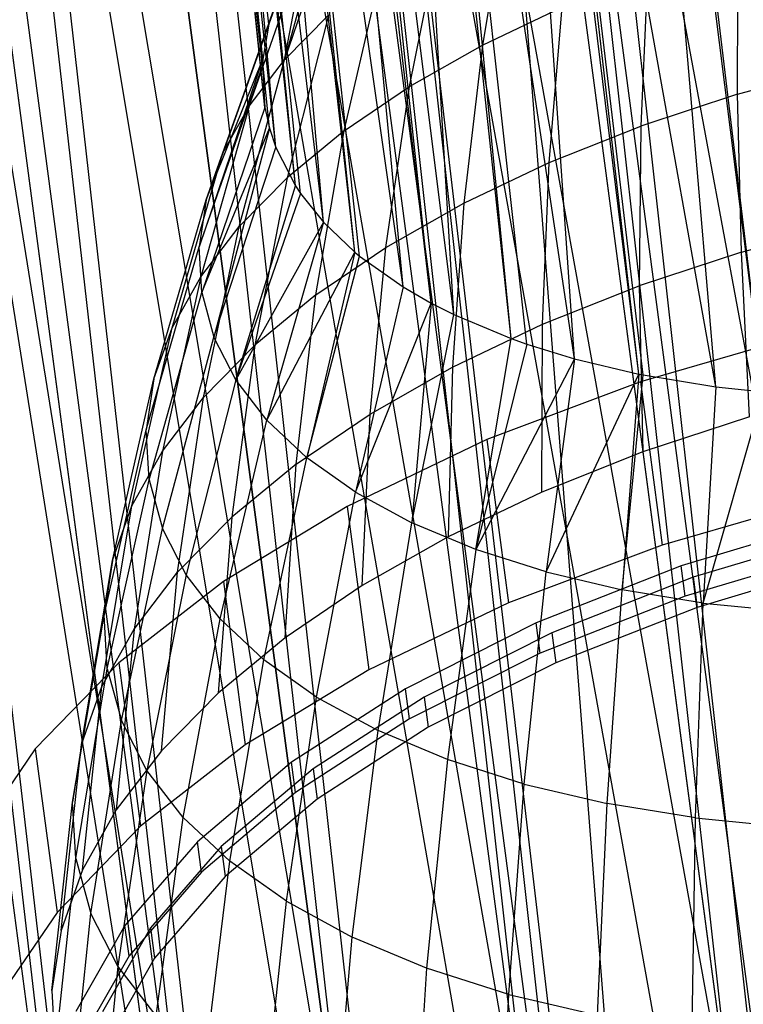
# Model space of a CAD drawing. Extents: x -23.4 to 23.6, y 0.3 to 4.
# Tile 138 of 189: x 18.593 to 18.996, y 1.078 to 1.628. Entities that reach past the tile are written whole.
import ezdxf

# ---------------------------------------------------------------- set-up
doc = ezdxf.new("R2010")
doc.units = 0
doc.header["$MEASUREMENT"] = 0
doc.layers.get('0').update_dxf_attribs({"color": 13, "linetype": 'CONTINUOUS'})

# ---------------------------------------------------------------- blocks, each defined once
blk = doc.blocks.new('FOURTY_V_PM_STL')
at = {"color": 0}
for p, q in [((19.00791, 1.0186, -3.83189), (18.62714, 3.89159, -2.15866)), ((19.00791, 1.0186, -3.83189), (18.62714, 3.89159, -2.15866)), ((18.88834, 0.97764, -3.78877), (18.50757, 3.85063, -2.11554)), ((18.88834, 0.97764, -3.78877), (18.50757, 3.85063, -2.11554)), ((18.7802, 0.92799, -3.72813), (18.39943, 3.80098, -2.0549)), ((18.7802, 0.92799, -3.72813), (18.39943, 3.80098, -2.0549)), ((18.68661, 0.87108, -3.65171), (18.30584, 3.74407, -1.97848)), ((18.68661, 0.87108, -3.65171), (18.30584, 3.74407, -1.97848)), ((18.75819, 0.33097, -2.70803), (18.37742, 3.20396, -1.0348)), ((18.75819, 0.33097, -2.70803), (18.37742, 3.20396, -1.0348)), ((18.86337, 0.30041, -2.63162), (18.4826, 3.1734, -0.95839)), ((18.86337, 0.30041, -2.63162), (18.4826, 3.1734, -0.95839)), ((18.98071, 0.28064, -2.57098), (18.59994, 3.15363, -0.89775)), ((18.98071, 0.28064, -2.57098), (18.59994, 3.15363, -0.89775)), ((18.80492, 2.68184, -2.79935), (18.99403, 0.98223, -3.7726)), ((18.80492, 2.68184, -2.79935), (18.99403, 0.98223, -3.7726)), ((18.77019, 2.67118, -2.78895), (18.99403, 0.98223, -3.7726)), ((18.77019, 2.67118, -2.78895), (18.99403, 0.98223, -3.7726)), ((18.69431, 2.64395, -2.75946), (18.99403, 0.98223, -3.7726)), ((18.69431, 2.64395, -2.75946), (18.99403, 0.98223, -3.7726)), ((18.69431, 2.64395, -2.75946), (18.88349, 0.94051, -3.72613)), ((18.69431, 2.64395, -2.75946), (18.88349, 0.94051, -3.72613)), ((18.65965, 2.62947, -2.74249), (18.88349, 0.94051, -3.72613)), ((18.65965, 2.62947, -2.74249), (18.88349, 0.94051, -3.72613)), ((18.59429, 2.59802, -2.70336), (18.88349, 0.94051, -3.72613)), ((18.59429, 2.59802, -2.70336), (18.88349, 0.94051, -3.72613)), ((18.59429, 2.59802, -2.70336), (18.78518, 0.89076, -3.66307)), ((18.59429, 2.59802, -2.70336), (18.78518, 0.89076, -3.66307)), ((18.56133, 2.57971, -2.67942), (18.78518, 0.89076, -3.66307)), ((18.56133, 2.57971, -2.67942), (18.78518, 0.89076, -3.66307)), ((18.71216, 2.57539, -1.21793), (18.98071, 0.28064, -2.57098)), ((18.71216, 2.57539, -1.21793), (18.98071, 0.28064, -2.57098)), ((18.98071, 0.28064, -2.57098), (18.80222, 2.57063, -1.18927)), ((19.10683, 0.27224, -2.52785), (18.80222, 2.57063, -1.18927)), ((18.98071, 0.28064, -2.57098), (18.80222, 2.57063, -1.18927)), ((19.10683, 0.27224, -2.52785), (18.80222, 2.57063, -1.18927)), ((18.50772, 2.54538, -2.63268), (18.78518, 0.89076, -3.66307)), ((18.50772, 2.54538, -2.63268), (18.78518, 0.89076, -3.66307)), ((18.50772, 2.54538, -2.63268), (18.70208, 0.83446, -3.58532)), ((18.50772, 2.54538, -2.63268), (18.70208, 0.83446, -3.58532)), ((18.47823, 2.52342, -2.60168), (18.70208, 0.83446, -3.58532)), ((18.47823, 2.52342, -2.60168), (18.70208, 0.83446, -3.58532)), ((18.4371, 2.48754, -2.54944), (18.70208, 0.83446, -3.58532)), ((18.4371, 2.48754, -2.54944), (18.70208, 0.83446, -3.58532)), ((18.4371, 2.48754, -2.54944), (18.63672, 0.77335, -3.49526)), ((18.4371, 2.48754, -2.54944), (18.63672, 0.77335, -3.49526)), ((18.41288, 2.4623, -2.51161), (18.63672, 0.77335, -3.49526)), ((18.41288, 2.4623, -2.51161), (18.63672, 0.77335, -3.49526)), ((18.73172, 1.62533, -2.69242), (18.66414, 2.25955, -2.30071)), ((18.73172, 1.62533, -2.69242), (18.66414, 2.25955, -2.30071)), ((18.73172, 1.62533, -2.69242), (18.66284, 2.24955, -2.28385)), ((18.72841, 1.60585, -2.65973), (18.66284, 2.24955, -2.28385)), ((18.73172, 1.62533, -2.69242), (18.66284, 2.24955, -2.28385)), ((18.72841, 1.60585, -2.65973), (18.66284, 2.24955, -2.28385)), ((18.72815, 1.60184, -2.65292), (18.66284, 2.24955, -2.28385)), ((18.72815, 1.60184, -2.65292), (18.66284, 2.24955, -2.28385)), ((18.72815, 1.60184, -2.65292), (18.66428, 2.22117, -2.23479)), ((18.72815, 1.60184, -2.65292), (18.66428, 2.22117, -2.23479)), ((18.72945, 1.57878, -2.61302), (18.66428, 2.22117, -2.23479)), ((18.72945, 1.57878, -2.61302), (18.66428, 2.22117, -2.23479)), ((18.72945, 1.57878, -2.61302), (18.66628, 2.21264, -2.21968)), ((18.73202, 1.56717, -2.5925), (18.66628, 2.21264, -2.21968)), ((18.72945, 1.57878, -2.61302), (18.66628, 2.21264, -2.21968)), ((18.73202, 1.56717, -2.5925), (18.66628, 2.21264, -2.21968)), ((18.73561, 1.5564, -2.57319), (18.66628, 2.21264, -2.21968)), ((18.73561, 1.5564, -2.57319), (18.66628, 2.21264, -2.21968)), ((18.73561, 1.5564, -2.57319), (18.67834, 2.18483, -2.1692)), ((18.73561, 1.5564, -2.57319), (18.67834, 2.18483, -2.1692)), ((18.74656, 1.53496, -2.53388), (18.67834, 2.18483, -2.1692)), ((18.74656, 1.53496, -2.53388), (18.67834, 2.18483, -2.1692)), ((18.74656, 1.53496, -2.53388), (18.68279, 2.17792, -2.15632)), ((18.74932, 1.53081, -2.52612), (18.68279, 2.17792, -2.15632)), ((18.74656, 1.53496, -2.53388), (18.68279, 2.17792, -2.15632)), ((18.74932, 1.53081, -2.52612), (18.68279, 2.17792, -2.15632)), ((18.76218, 1.5147, -2.49554), (18.68279, 2.17792, -2.15632)), ((18.76218, 1.5147, -2.49554), (18.68279, 2.17792, -2.15632)), ((18.76218, 1.5147, -2.49554), (18.70585, 2.15178, -2.10619)), ((18.76218, 1.5147, -2.49554), (18.70585, 2.15178, -2.10619)), ((18.77976, 1.49792, -2.46273), (18.70585, 2.15178, -2.10619)), ((18.77976, 1.49792, -2.46273), (18.70585, 2.15178, -2.10619)), ((18.77976, 1.49792, -2.46273), (18.71186, 2.14653, -2.09581)), ((18.78228, 1.49584, -2.45859), (18.71186, 2.14653, -2.09581)), ((18.77976, 1.49792, -2.46273), (18.71186, 2.14653, -2.09581)), ((18.78228, 1.49584, -2.45859), (18.71186, 2.14653, -2.09581)), ((18.80665, 1.47861, -2.42345), (18.71186, 2.14653, -2.09581)), ((18.80665, 1.47861, -2.42345), (18.71186, 2.14653, -2.09581)), ((18.80665, 1.47861, -2.42345), (18.74587, 2.12314, -2.0479)), ((18.80665, 1.47861, -2.42345), (18.74587, 2.12314, -2.0479)), ((18.82238, 1.46956, -2.40434), (18.74587, 2.12314, -2.0479)), ((18.82238, 1.46956, -2.40434), (18.74587, 2.12314, -2.0479)), ((18.82238, 1.46956, -2.40434), (18.75253, 2.11947, -2.04008)), ((18.82238, 1.46956, -2.40434), (18.75253, 2.11947, -2.04008)), ((18.83499, 1.46319, -2.39053), (18.75253, 2.11947, -2.04008)), ((18.83499, 1.46319, -2.39053), (18.75253, 2.11947, -2.04008)), ((18.46072, 2.10128, -1.88084), (18.68457, 0.41233, -2.86449)), ((18.46072, 2.10128, -1.88084), (18.68457, 0.41233, -2.86449)), ((18.83499, 1.46319, -2.39053), (18.79703, 2.09988, -1.99632)), ((18.83499, 1.46319, -2.39053), (18.79703, 2.09988, -1.99632)), ((18.867, 1.44977, -2.3602), (18.79703, 2.09988, -1.99632)), ((18.867, 1.44977, -2.3602), (18.79703, 2.09988, -1.99632)), ((18.867, 1.44977, -2.3602), (18.80351, 2.0976, -1.99093)), ((18.87578, 1.44666, -2.35286), (18.80351, 2.0976, -1.99093)), ((18.867, 1.44977, -2.3602), (18.80351, 2.0976, -1.99093)), ((18.87578, 1.44666, -2.35286), (18.80351, 2.0976, -1.99093)), ((18.90232, 1.43849, -2.33279), (18.80351, 2.0976, -1.99093)), ((18.90232, 1.43849, -2.33279), (18.80351, 2.0976, -1.99093)), ((18.49068, 2.08322, -1.84301), (18.68457, 0.41233, -2.86449)), ((18.49068, 2.08322, -1.84301), (18.68457, 0.41233, -2.86449)), ((18.49068, 2.08322, -1.84301), (18.76359, 0.37035, -2.77442)), ((18.49068, 2.08322, -1.84301), (18.76359, 0.37035, -2.77442)), ((18.90232, 1.43849, -2.33279), (18.85759, 2.08279, -1.9532)), ((18.90232, 1.43849, -2.33279), (18.85759, 2.08279, -1.9532)), ((18.93827, 1.42993, -2.30992), (18.85759, 2.08279, -1.9532)), ((18.93827, 1.42993, -2.30992), (18.85759, 2.08279, -1.9532)), ((18.93827, 1.42993, -2.30992), (18.86316, 2.08163, -1.94995)), ((18.94053, 1.42948, -2.30863), (18.86316, 2.08163, -1.94995)), ((18.93827, 1.42993, -2.30992), (18.86316, 2.08163, -1.94995)), ((18.94053, 1.42948, -2.30863), (18.86316, 2.08163, -1.94995)), ((18.9812, 1.42285, -2.28798), (18.86316, 2.08163, -1.94995)), ((18.9812, 1.42285, -2.28798), (18.86316, 2.08163, -1.94995)), ((18.9812, 1.42285, -2.28798), (18.9255, 2.07246, -1.92001)), ((18.9812, 1.42285, -2.28798), (18.9255, 2.07246, -1.92001)), ((19.00783, 1.41993, -2.27691), (18.9255, 2.07246, -1.92001)), ((19.00783, 1.41993, -2.27691), (18.9255, 2.07246, -1.92001)), ((19.00783, 1.41993, -2.27691), (18.92956, 2.07208, -1.91844)), ((19.00783, 1.41993, -2.27691), (18.92956, 2.07208, -1.91844)), ((18.53974, 2.0593, -1.79078), (18.76359, 0.37035, -2.77442)), ((18.53974, 2.0593, -1.79078), (18.76359, 0.37035, -2.77442)), ((18.57393, 2.04578, -1.75978), (18.76359, 0.37035, -2.77442)), ((18.57393, 2.04578, -1.75978), (18.76359, 0.37035, -2.77442)), ((18.57393, 2.04578, -1.75978), (18.85848, 0.33765, -2.69668)), ((18.57393, 2.04578, -1.75978), (18.85848, 0.33765, -2.69668)), ((18.63464, 2.0266, -1.71303), (18.85848, 0.33765, -2.69668)), ((18.63464, 2.0266, -1.71303), (18.85848, 0.33765, -2.69668)), ((18.67122, 2.01751, -1.68909), (18.85848, 0.33765, -2.69668)), ((18.67122, 2.01751, -1.68909), (18.85848, 0.33765, -2.69668)), ((18.67122, 2.01751, -1.68909), (18.96636, 0.31522, -2.63361)), ((18.67122, 2.01751, -1.68909), (18.96636, 0.31522, -2.63361)), ((18.74252, 2.00417, -1.64997), (18.96636, 0.31522, -2.63361)), ((18.74252, 2.00417, -1.64997), (18.96636, 0.31522, -2.63361)), ((18.77976, 1.99922, -1.633), (18.96636, 0.31522, -2.63361)), ((18.77976, 1.99922, -1.633), (18.96636, 0.31522, -2.63361)), ((18.77976, 1.99922, -1.633), (19.08395, 0.30374, -2.58715)), ((18.77976, 1.99922, -1.633), (19.08395, 0.30374, -2.58715)), ((18.86011, 1.99269, -1.6035), (19.08395, 0.30374, -2.58715)), ((18.86011, 1.99269, -1.6035), (19.08395, 0.30374, -2.58715)), ((18.89642, 1.99145, -1.59311), (19.08395, 0.30374, -2.58715)), ((18.89642, 1.99145, -1.59311), (19.08395, 0.30374, -2.58715)), ((18.89642, 1.99145, -1.59311), (19.20768, 0.30356, -2.55869)), ((18.89642, 1.99145, -1.59311), (19.20768, 0.30356, -2.55869)), ((18.77099, 1.69563, -2.80421), (18.74044, 1.60533, -2.88125)), ((18.77099, 1.69563, -2.80421), (18.74044, 1.60533, -2.88125)), ((18.86505, 1.69837, -3.01264), (18.85088, 1.61366, -3.10009)), ((18.86505, 1.69837, -3.01264), (18.85088, 1.61366, -3.10009)), ((18.76233, 1.68512, -2.78812), (18.74044, 1.60533, -2.88125)), ((18.76233, 1.68512, -2.78812), (18.74044, 1.60533, -2.88125)), ((18.72072, 1.57959, -2.84154), (18.75326, 1.67249, -2.7685)), ((18.72072, 1.57959, -2.84154), (18.75326, 1.67249, -2.7685)), ((18.74044, 1.60533, -2.88125), (18.75326, 1.67249, -2.7685)), ((18.74044, 1.60533, -2.88125), (18.75326, 1.67249, -2.7685)), ((18.8102, 1.59054, -3.06965), (18.82769, 1.67714, -2.98469)), ((18.8102, 1.59054, -3.06965), (18.82769, 1.67714, -2.98469)), ((18.99334, 1.58628, -3.2543), (18.99353, 1.67053, -3.16528)), ((18.99334, 1.58628, -3.2543), (18.99353, 1.67053, -3.16528)), ((18.77376, 1.56575, -3.03539), (18.79423, 1.65438, -2.95323)), ((18.77376, 1.56575, -3.03539), (18.79423, 1.65438, -2.95323)), ((18.94307, 1.65388, -3.14818), (18.93931, 1.56845, -3.23599)), ((18.94307, 1.65388, -3.14818), (18.93931, 1.56845, -3.23599)), ((18.70611, 1.55343, -2.79995), (18.74012, 1.64896, -2.7311)), ((18.70611, 1.55343, -2.79995), (18.74012, 1.64896, -2.7311)), ((18.73863, 1.64559, -2.72564), (18.70611, 1.55343, -2.79995)), ((18.73863, 1.64559, -2.72564), (18.70611, 1.55343, -2.79995)), ((18.73863, 1.64559, -2.72564), (18.73172, 1.62533, -2.69242)), ((18.73863, 1.64559, -2.72564), (18.73172, 1.62533, -2.69242)), ((18.85088, 1.61366, -3.10009), (18.89534, 1.63485, -3.12636)), ((18.85088, 1.61366, -3.10009), (18.89534, 1.63485, -3.12636)), ((18.8882, 1.54807, -3.21263), (18.89534, 1.63485, -3.12636)), ((18.8882, 1.54807, -3.21263), (18.89534, 1.63485, -3.12636)), ((18.74044, 1.60533, -2.88125), (18.76503, 1.63035, -2.91862)), ((18.74044, 1.60533, -2.88125), (18.76503, 1.63035, -2.91862)), ((18.76503, 1.63035, -2.91862), (18.74197, 1.53959, -2.9977)), ((18.76503, 1.63035, -2.91862), (18.74197, 1.53959, -2.9977)), ((18.73172, 1.62533, -2.69242), (18.69676, 1.52715, -2.75695)), ((18.73172, 1.62533, -2.69242), (18.69676, 1.52715, -2.75695)), ((18.73172, 1.62533, -2.69242), (18.70611, 1.55343, -2.79995)), ((18.73172, 1.62533, -2.69242), (18.70611, 1.55343, -2.79995)), ((18.73172, 1.62533, -2.69242), (18.72841, 1.60585, -2.65973)), ((18.73172, 1.62533, -2.69242), (18.72841, 1.60585, -2.65973)), ((18.8102, 1.59054, -3.06965), (18.85088, 1.61366, -3.10009)), ((18.8102, 1.59054, -3.06965), (18.85088, 1.61366, -3.10009)), ((18.85088, 1.61366, -3.10009), (18.8406, 1.52538, -3.1845)), ((18.85088, 1.61366, -3.10009), (18.8406, 1.52538, -3.1845)), ((18.72841, 1.60585, -2.65973), (18.69279, 1.50104, -2.71302)), ((18.72841, 1.60585, -2.65973), (18.69279, 1.50104, -2.71302)), ((18.69676, 1.52715, -2.75695), (18.72841, 1.60585, -2.65973)), ((18.69676, 1.52715, -2.75695), (18.72841, 1.60585, -2.65973)), ((18.72841, 1.60585, -2.65973), (18.72815, 1.60184, -2.65292)), ((18.72841, 1.60585, -2.65973), (18.72815, 1.60184, -2.65292)), ((18.69279, 1.50104, -2.71302), (18.72815, 1.60184, -2.65292)), ((18.69279, 1.50104, -2.71302), (18.72815, 1.60184, -2.65292)), ((18.71519, 1.51234, -2.95701), (18.74044, 1.60533, -2.88125)), ((18.71519, 1.51234, -2.95701), (18.74044, 1.60533, -2.88125)), ((18.72072, 1.57959, -2.84154), (18.74044, 1.60533, -2.88125)), ((18.72072, 1.57959, -2.84154), (18.74044, 1.60533, -2.88125)), ((18.72815, 1.60184, -2.65292), (18.72945, 1.57878, -2.61302)), ((18.72815, 1.60184, -2.65292), (18.72945, 1.57878, -2.61302)), ((18.99334, 1.58628, -3.2543), (19.04968, 1.60135, -3.26737)), ((18.99334, 1.58628, -3.2543), (19.04968, 1.60135, -3.26737)), ((18.77376, 1.56575, -3.03539), (18.8102, 1.59054, -3.06965)), ((18.77376, 1.56575, -3.03539), (18.8102, 1.59054, -3.06965)), ((18.79704, 1.50062, -3.15191), (18.8102, 1.59054, -3.06965)), ((18.79704, 1.50062, -3.15191), (18.8102, 1.59054, -3.06965)), ((18.99334, 1.58628, -3.2543), (18.93931, 1.56845, -3.23599)), ((18.99334, 1.58628, -3.2543), (18.93931, 1.56845, -3.23599)), ((18.99546, 1.49804, -3.33936), (18.99334, 1.58628, -3.2543)), ((18.99546, 1.49804, -3.33936), (18.99334, 1.58628, -3.2543)), ((18.72072, 1.57959, -2.84154), (18.69372, 1.48431, -2.91377)), ((18.72072, 1.57959, -2.84154), (18.69372, 1.48431, -2.91377)), ((18.72945, 1.57878, -2.61302), (18.69424, 1.47539, -2.66866)), ((18.72945, 1.57878, -2.61302), (18.69424, 1.47539, -2.66866)), ((18.70611, 1.55343, -2.79995), (18.72072, 1.57959, -2.84154)), ((18.70611, 1.55343, -2.79995), (18.72072, 1.57959, -2.84154)), ((18.72945, 1.57878, -2.61302), (18.73202, 1.56717, -2.5925)), ((18.72945, 1.57878, -2.61302), (18.73202, 1.56717, -2.5925)), ((18.8882, 1.54807, -3.21263), (18.93931, 1.56845, -3.23599)), ((18.8882, 1.54807, -3.21263), (18.93931, 1.56845, -3.23599)), ((18.93931, 1.56845, -3.23599), (18.93842, 1.47922, -3.32002)), ((18.93931, 1.56845, -3.23599), (18.93842, 1.47922, -3.32002)), ((18.69424, 1.47539, -2.66866), (18.73202, 1.56717, -2.5925)), ((18.69424, 1.47539, -2.66866), (18.73202, 1.56717, -2.5925)), ((18.73202, 1.56717, -2.5925), (18.70109, 1.45051, -2.62437)), ((18.73202, 1.56717, -2.5925), (18.70109, 1.45051, -2.62437)), ((18.73202, 1.56717, -2.5925), (18.73561, 1.5564, -2.57319)), ((18.73202, 1.56717, -2.5925), (18.73561, 1.5564, -2.57319)), ((18.77376, 1.56575, -3.03539), (18.74197, 1.53959, -2.9977)), ((18.77376, 1.56575, -3.03539), (18.74197, 1.53959, -2.9977)), ((18.75802, 1.47409, -3.11523), (18.77376, 1.56575, -3.03539)), ((18.75802, 1.47409, -3.11523), (18.77376, 1.56575, -3.03539)), ((18.70109, 1.45051, -2.62437), (18.73561, 1.5564, -2.57319)), ((18.70109, 1.45051, -2.62437), (18.73561, 1.5564, -2.57319)), ((18.73561, 1.5564, -2.57319), (18.74656, 1.53496, -2.53388)), ((18.73561, 1.5564, -2.57319), (18.74656, 1.53496, -2.53388)), ((18.6778, 1.45583, -2.86848), (18.70611, 1.55343, -2.79995)), ((18.6778, 1.45583, -2.86848), (18.70611, 1.55343, -2.79995)), ((18.69676, 1.52715, -2.75695), (18.70611, 1.55343, -2.79995)), ((18.69676, 1.52715, -2.75695), (18.70611, 1.55343, -2.79995)), ((18.8406, 1.52538, -3.1845), (18.8882, 1.54807, -3.21263)), ((18.8406, 1.52538, -3.1845), (18.8882, 1.54807, -3.21263)), ((18.88447, 1.45771, -3.29537), (18.8882, 1.54807, -3.21263)), ((18.88447, 1.45771, -3.29537), (18.8882, 1.54807, -3.21263)), ((18.71327, 1.42667, -2.58066), (18.74656, 1.53496, -2.53388)), ((18.71327, 1.42667, -2.58066), (18.74656, 1.53496, -2.53388)), ((18.71519, 1.51234, -2.95701), (18.74197, 1.53959, -2.9977)), ((18.71519, 1.51234, -2.95701), (18.74197, 1.53959, -2.9977)), ((18.74197, 1.53959, -2.9977), (18.72398, 1.44607, -3.07487)), ((18.74197, 1.53959, -2.9977), (18.72398, 1.44607, -3.07487)), ((18.74656, 1.53496, -2.53388), (18.74932, 1.53081, -2.52612)), ((18.74656, 1.53496, -2.53388), (18.74932, 1.53081, -2.52612)), ((18.74932, 1.53081, -2.52612), (18.71327, 1.42667, -2.58066)), ((18.74932, 1.53081, -2.52612), (18.71327, 1.42667, -2.58066)), ((18.74932, 1.53081, -2.52612), (18.76218, 1.5147, -2.49554)), ((18.74932, 1.53081, -2.52612), (18.76218, 1.5147, -2.49554)), ((18.66763, 1.4272, -2.82165), (18.69676, 1.52715, -2.75695)), ((18.66763, 1.4272, -2.82165), (18.69676, 1.52715, -2.75695)), ((18.69676, 1.52715, -2.75695), (18.69279, 1.50104, -2.71302)), ((18.69676, 1.52715, -2.75695), (18.69279, 1.50104, -2.71302)), ((18.79704, 1.50062, -3.15191), (18.8406, 1.52538, -3.1845)), ((18.79704, 1.50062, -3.15191), (18.8406, 1.52538, -3.1845)), ((18.8406, 1.52538, -3.1845), (18.83422, 1.43375, -3.26567)), ((18.8406, 1.52538, -3.1845), (18.83422, 1.43375, -3.26567)), ((18.69372, 1.48431, -2.91377), (18.71519, 1.51234, -2.95701)), ((18.69372, 1.48431, -2.91377), (18.71519, 1.51234, -2.95701)), ((18.6953, 1.4169, -3.0313), (18.71519, 1.51234, -2.95701)), ((18.6953, 1.4169, -3.0313), (18.71519, 1.51234, -2.95701)), ((18.76218, 1.5147, -2.49554), (18.71327, 1.42667, -2.58066)), ((18.76218, 1.5147, -2.49554), (18.71327, 1.42667, -2.58066)), ((18.76218, 1.5147, -2.49554), (18.73064, 1.40413, -2.53802)), ((18.76218, 1.5147, -2.49554), (18.73064, 1.40413, -2.53802)), ((18.76218, 1.5147, -2.49554), (18.77976, 1.49792, -2.46273)), ((18.76218, 1.5147, -2.49554), (18.77976, 1.49792, -2.46273)), ((18.99546, 1.49804, -3.33936), (19.05494, 1.51396, -3.35315)), ((18.99546, 1.49804, -3.33936), (19.05494, 1.51396, -3.35315)), ((18.6633, 1.39877, -2.77381), (18.69279, 1.50104, -2.71302)), ((18.6633, 1.39877, -2.77381), (18.69279, 1.50104, -2.71302)), ((18.69424, 1.47539, -2.66866), (18.69279, 1.50104, -2.71302)), ((18.69424, 1.47539, -2.66866), (18.69279, 1.50104, -2.71302)), ((18.73064, 1.40413, -2.53802), (18.77976, 1.49792, -2.46273)), ((18.73064, 1.40413, -2.53802), (18.77976, 1.49792, -2.46273)), ((18.77976, 1.49792, -2.46273), (18.75299, 1.38317, -2.49693)), ((18.77976, 1.49792, -2.46273), (18.75299, 1.38317, -2.49693)), ((18.75299, 1.38317, -2.49693), (18.78228, 1.49584, -2.45859)), ((18.75299, 1.38317, -2.49693), (18.78228, 1.49584, -2.45859)), ((18.75802, 1.47409, -3.11523), (18.79704, 1.50062, -3.15191)), ((18.75802, 1.47409, -3.11523), (18.79704, 1.50062, -3.15191)), ((18.77976, 1.49792, -2.46273), (18.78228, 1.49584, -2.45859)), ((18.77976, 1.49792, -2.46273), (18.78228, 1.49584, -2.45859)), ((18.78228, 1.49584, -2.45859), (18.80665, 1.47861, -2.42345)), ((18.78228, 1.49584, -2.45859), (18.80665, 1.47861, -2.42345)), ((18.78824, 1.40762, -3.23126), (18.79704, 1.50062, -3.15191)), ((18.78824, 1.40762, -3.23126), (18.79704, 1.50062, -3.15191)), ((18.99546, 1.49804, -3.33936), (18.93842, 1.47922, -3.32002)), ((18.99546, 1.49804, -3.33936), (18.93842, 1.47922, -3.32002)), ((18.99989, 1.40604, -3.42023), (18.99546, 1.49804, -3.33936)), ((18.99989, 1.40604, -3.42023), (18.99546, 1.49804, -3.33936)), ((18.69372, 1.48431, -2.91377), (18.67231, 1.38689, -2.985)), ((18.69372, 1.48431, -2.91377), (18.67231, 1.38689, -2.985)), ((18.6778, 1.45583, -2.86848), (18.69372, 1.48431, -2.91377)), ((18.6778, 1.45583, -2.86848), (18.69372, 1.48431, -2.91377)), ((18.88447, 1.45771, -3.29537), (18.93842, 1.47922, -3.32002)), ((18.88447, 1.45771, -3.29537), (18.93842, 1.47922, -3.32002)), ((18.93842, 1.47922, -3.32002), (18.94042, 1.38642, -3.40007)), ((18.93842, 1.47922, -3.32002), (18.94042, 1.38642, -3.40007)), ((18.66488, 1.37084, -2.7255), (18.69424, 1.47539, -2.66866)), ((18.66488, 1.37084, -2.7255), (18.69424, 1.47539, -2.66866)), ((18.69424, 1.47539, -2.66866), (18.70109, 1.45051, -2.62437)), ((18.69424, 1.47539, -2.66866), (18.70109, 1.45051, -2.62437)), ((18.75802, 1.47409, -3.11523), (18.72398, 1.44607, -3.07487)), ((18.75802, 1.47409, -3.11523), (18.72398, 1.44607, -3.07487)), ((18.74704, 1.37961, -3.19254), (18.75802, 1.47409, -3.11523)), ((18.74704, 1.37961, -3.19254), (18.75802, 1.47409, -3.11523)), ((18.80665, 1.47861, -2.42345), (18.78008, 1.364, -2.45786)), ((18.80665, 1.47861, -2.42345), (18.78008, 1.364, -2.45786)), ((18.80665, 1.47861, -2.42345), (18.82238, 1.46956, -2.40434)), ((18.80665, 1.47861, -2.42345), (18.82238, 1.46956, -2.40434)), ((18.78008, 1.364, -2.45786), (18.82238, 1.46956, -2.40434)), ((18.78008, 1.364, -2.45786), (18.82238, 1.46956, -2.40434)), ((18.82238, 1.46956, -2.40434), (18.8116, 1.34686, -2.42125)), ((18.82238, 1.46956, -2.40434), (18.8116, 1.34686, -2.42125)), ((18.82238, 1.46956, -2.40434), (18.83499, 1.46319, -2.39053)), ((18.82238, 1.46956, -2.40434), (18.83499, 1.46319, -2.39053)), ((18.8116, 1.34686, -2.42125), (18.83499, 1.46319, -2.39053)), ((18.8116, 1.34686, -2.42125), (18.83499, 1.46319, -2.39053)), ((18.83499, 1.46319, -2.39053), (18.867, 1.44977, -2.3602)), ((18.83499, 1.46319, -2.39053), (18.867, 1.44977, -2.3602)), ((18.83422, 1.43375, -3.26567), (18.88447, 1.45771, -3.29537)), ((18.83422, 1.43375, -3.26567), (18.88447, 1.45771, -3.29537)), ((18.88416, 1.36399, -3.37436), (18.88447, 1.45771, -3.29537)), ((18.88416, 1.36399, -3.37436), (18.88447, 1.45771, -3.29537)), ((18.65527, 1.35638, -2.9365), (18.6778, 1.45583, -2.86848)), ((18.65527, 1.35638, -2.9365), (18.6778, 1.45583, -2.86848)), ((18.66763, 1.4272, -2.82165), (18.6778, 1.45583, -2.86848)), ((18.66763, 1.4272, -2.82165), (18.6778, 1.45583, -2.86848)), ((19.03052, 1.45208, -3.49231), (18.93908, 1.42566, -3.46775)), ((19.03052, 1.45208, -3.49231), (18.93908, 1.42566, -3.46775)), ((18.67234, 1.34374, -2.67727), (18.70109, 1.45051, -2.62437)), ((18.67234, 1.34374, -2.67727), (18.70109, 1.45051, -2.62437)), ((18.71327, 1.42667, -2.58066), (18.70109, 1.45051, -2.62437)), ((18.71327, 1.42667, -2.58066), (18.70109, 1.45051, -2.62437)), ((18.8472, 1.33193, -2.38752), (18.867, 1.44977, -2.3602)), ((18.8472, 1.33193, -2.38752), (18.867, 1.44977, -2.3602)), ((18.87578, 1.44666, -2.35286), (18.8472, 1.33193, -2.38752)), ((18.87578, 1.44666, -2.35286), (18.8472, 1.33193, -2.38752)), ((18.867, 1.44977, -2.3602), (18.87578, 1.44666, -2.35286)), ((18.867, 1.44977, -2.3602), (18.87578, 1.44666, -2.35286)), ((18.87578, 1.44666, -2.35286), (18.90232, 1.43849, -2.33279)), ((18.87578, 1.44666, -2.35286), (18.90232, 1.43849, -2.33279)), ((18.6953, 1.4169, -3.0313), (18.72398, 1.44607, -3.07487)), ((18.6953, 1.4169, -3.0313), (18.72398, 1.44607, -3.07487)), ((18.72398, 1.44607, -3.07487), (18.71111, 1.35003, -3.14993)), ((18.72398, 1.44607, -3.07487), (18.71111, 1.35003, -3.14993)), ((18.90232, 1.43849, -2.33279), (18.8472, 1.33193, -2.38752)), ((18.90232, 1.43849, -2.33279), (18.8472, 1.33193, -2.38752)), ((18.90232, 1.43849, -2.33279), (18.88646, 1.31939, -2.35705)), ((18.90232, 1.43849, -2.33279), (18.88646, 1.31939, -2.35705)), ((18.90232, 1.43849, -2.33279), (18.93827, 1.42993, -2.30992)), ((18.90232, 1.43849, -2.33279), (18.93827, 1.42993, -2.30992)), ((18.78824, 1.40762, -3.23126), (18.83422, 1.43375, -3.26567)), ((18.78824, 1.40762, -3.23126), (18.83422, 1.43375, -3.26567)), ((18.83422, 1.43375, -3.26567), (18.83176, 1.33901, -3.34339)), ((18.83422, 1.43375, -3.26567), (18.83176, 1.33901, -3.34339)), ((18.88646, 1.31939, -2.35705), (18.93827, 1.42993, -2.30992)), ((18.88646, 1.31939, -2.35705), (18.93827, 1.42993, -2.30992)), ((18.93827, 1.42993, -2.30992), (18.92895, 1.30937, -2.33018)), ((18.93827, 1.42993, -2.30992), (18.92895, 1.30937, -2.33018)), ((18.93827, 1.42993, -2.30992), (18.94053, 1.42948, -2.30863)), ((18.93827, 1.42993, -2.30992), (18.94053, 1.42948, -2.30863)), ((18.64438, 1.32574, -2.88636), (18.66763, 1.4272, -2.82165)), ((18.64438, 1.32574, -2.88636), (18.66763, 1.4272, -2.82165)), ((18.66763, 1.4272, -2.82165), (18.6633, 1.39877, -2.77381)), ((18.66763, 1.4272, -2.82165), (18.6633, 1.39877, -2.77381)), ((18.71327, 1.42667, -2.58066), (18.6856, 1.31778, -2.62967)), ((18.71327, 1.42667, -2.58066), (18.6856, 1.31778, -2.62967)), ((18.73064, 1.40413, -2.53802), (18.71327, 1.42667, -2.58066)), ((18.73064, 1.40413, -2.53802), (18.71327, 1.42667, -2.58066)), ((18.93908, 1.42566, -3.46775), (18.85344, 1.39339, -3.43184)), ((18.93908, 1.42566, -3.46775), (18.85344, 1.39339, -3.43184)), ((18.92895, 1.30937, -2.33018), (18.94053, 1.42948, -2.30863)), ((18.92895, 1.30937, -2.33018), (18.94053, 1.42948, -2.30863)), ((18.93908, 1.42566, -3.46775), (18.95117, 1.3344, -3.5209)), ((18.93908, 1.42566, -3.46775), (18.95117, 1.3344, -3.5209)), ((18.94053, 1.42948, -2.30863), (18.9812, 1.42285, -2.28798)), ((18.94053, 1.42948, -2.30863), (18.9812, 1.42285, -2.28798)), ((18.9812, 1.42285, -2.28798), (18.97419, 1.302, -2.30722)), ((18.9812, 1.42285, -2.28798), (18.97419, 1.302, -2.30722)), ((18.97419, 1.302, -2.30722), (19.00783, 1.41993, -2.27691)), ((18.97419, 1.302, -2.30722), (19.00783, 1.41993, -2.27691)), ((18.9812, 1.42285, -2.28798), (19.00783, 1.41993, -2.27691)), ((18.9812, 1.42285, -2.28798), (19.00783, 1.41993, -2.27691)), ((18.67231, 1.38689, -2.985), (18.6953, 1.4169, -3.0313)), ((18.67231, 1.38689, -2.985), (18.6953, 1.4169, -3.0313)), ((18.68083, 1.31923, -3.10393), (18.6953, 1.4169, -3.0313)), ((18.68083, 1.31923, -3.10393), (18.6953, 1.4169, -3.0313)), ((18.70451, 1.29324, -2.58323), (18.73064, 1.40413, -2.53802)), ((18.70451, 1.29324, -2.58323), (18.73064, 1.40413, -2.53802)), ((18.73064, 1.40413, -2.53802), (18.75299, 1.38317, -2.49693)), ((18.73064, 1.40413, -2.53802), (18.75299, 1.38317, -2.49693)), ((18.74704, 1.37961, -3.19254), (18.78824, 1.40762, -3.23126)), ((18.74704, 1.37961, -3.19254), (18.78824, 1.40762, -3.23126)), ((18.78381, 1.31176, -3.30751), (18.78824, 1.40762, -3.23126)), ((18.78381, 1.31176, -3.30751), (18.78824, 1.40762, -3.23126)), ((18.99989, 1.40604, -3.42023), (18.94042, 1.38642, -3.40007)), ((18.99989, 1.40604, -3.42023), (18.94042, 1.38642, -3.40007)), ((18.63975, 1.29529, -2.83514), (18.6633, 1.39877, -2.77381)), ((18.63975, 1.29529, -2.83514), (18.6633, 1.39877, -2.77381)), ((18.66488, 1.37084, -2.7255), (18.6633, 1.39877, -2.77381)), ((18.66488, 1.37084, -2.7255), (18.6633, 1.39877, -2.77381)), ((18.85344, 1.39339, -3.43184), (18.77537, 1.35595, -3.38531)), ((18.85344, 1.39339, -3.43184), (18.77537, 1.35595, -3.38531)), ((18.85344, 1.39339, -3.43184), (18.86554, 1.30213, -3.48499)), ((18.85344, 1.39339, -3.43184), (18.86554, 1.30213, -3.48499)), ((18.65527, 1.35638, -2.9365), (18.67231, 1.38689, -2.985)), ((18.65527, 1.35638, -2.9365), (18.67231, 1.38689, -2.985)), ((18.67231, 1.38689, -2.985), (18.65656, 1.28755, -3.05506)), ((18.67231, 1.38689, -2.985), (18.65656, 1.28755, -3.05506)), ((18.94042, 1.38642, -3.40007), (18.88416, 1.36399, -3.37436)), ((18.94042, 1.38642, -3.40007), (18.88416, 1.36399, -3.37436)), ((18.72886, 1.27041, -2.53849), (18.75299, 1.38317, -2.49693)), ((18.72886, 1.27041, -2.53849), (18.75299, 1.38317, -2.49693)), ((18.78008, 1.364, -2.45786), (18.75299, 1.38317, -2.49693)), ((18.78008, 1.364, -2.45786), (18.75299, 1.38317, -2.49693)), ((18.74704, 1.37961, -3.19254), (18.71111, 1.35003, -3.14993)), ((18.74704, 1.37961, -3.19254), (18.71111, 1.35003, -3.14993)), ((18.74086, 1.28255, -3.26713), (18.74704, 1.37961, -3.19254)), ((18.74086, 1.28255, -3.26713), (18.74704, 1.37961, -3.19254)), ((18.64144, 1.26539, -2.78341), (18.66488, 1.37084, -2.7255)), ((18.64144, 1.26539, -2.78341), (18.66488, 1.37084, -2.7255)), ((18.66488, 1.37084, -2.7255), (18.67234, 1.34374, -2.67727)), ((18.66488, 1.37084, -2.7255), (18.67234, 1.34374, -2.67727)), ((18.75836, 1.24954, -2.49595), (18.78008, 1.364, -2.45786)), ((18.75836, 1.24954, -2.49595), (18.78008, 1.364, -2.45786)), ((18.78008, 1.364, -2.45786), (18.8116, 1.34686, -2.42125)), ((18.78008, 1.364, -2.45786), (18.8116, 1.34686, -2.42125)), ((18.88416, 1.36399, -3.37436), (18.83176, 1.33901, -3.34339)), ((18.88416, 1.36399, -3.37436), (18.83176, 1.33901, -3.34339)), ((19.04261, 1.36082, -3.54546), (18.95117, 1.3344, -3.5209)), ((19.04261, 1.36082, -3.54546), (18.95117, 1.3344, -3.5209)), ((18.63858, 1.25535, -3.00387), (18.65527, 1.35638, -2.9365)), ((18.63858, 1.25535, -3.00387), (18.65527, 1.35638, -2.9365)), ((18.64438, 1.32574, -2.88636), (18.65527, 1.35638, -2.9365)), ((18.64438, 1.32574, -2.88636), (18.65527, 1.35638, -2.9365)), ((18.77537, 1.35595, -3.38531), (18.70644, 1.31408, -3.32911)), ((18.77537, 1.35595, -3.38531), (18.70644, 1.31408, -3.32911)), ((18.77537, 1.35595, -3.38531), (18.78746, 1.26469, -3.43846)), ((18.77537, 1.35595, -3.38531), (18.78746, 1.26469, -3.43846)), ((18.68083, 1.31923, -3.10393), (18.71111, 1.35003, -3.14993)), ((18.68083, 1.31923, -3.10393), (18.71111, 1.35003, -3.14993)), ((18.71111, 1.35003, -3.14993), (18.70338, 1.25171, -3.22271)), ((18.71111, 1.35003, -3.14993), (18.70338, 1.25171, -3.22271)), ((19.04886, 1.34881, -3.48405), (18.96185, 1.32281, -3.4592)), ((19.04886, 1.34881, -3.48405), (18.96185, 1.32281, -3.4592)), ((18.64943, 1.23637, -2.73177), (18.67234, 1.34374, -2.67727)), ((18.64943, 1.23637, -2.73177), (18.67234, 1.34374, -2.67727)), ((18.6856, 1.31778, -2.62967), (18.67234, 1.34374, -2.67727)), ((18.6856, 1.31778, -2.62967), (18.67234, 1.34374, -2.67727)), ((18.79269, 1.23087, -2.45608), (18.8116, 1.34686, -2.42125)), ((18.79269, 1.23087, -2.45608), (18.8116, 1.34686, -2.42125)), ((18.8472, 1.33193, -2.38752), (18.8116, 1.34686, -2.42125)), ((18.8472, 1.33193, -2.38752), (18.8116, 1.34686, -2.42125)), ((19.0534, 1.34186, -3.47108), (18.96852, 1.31649, -3.44684)), ((19.0534, 1.34186, -3.47108), (18.96852, 1.31649, -3.44684)), ((18.83176, 1.33901, -3.34339), (18.78381, 1.31176, -3.30751)), ((18.83176, 1.33901, -3.34339), (18.78381, 1.31176, -3.30751)), ((18.8472, 1.33193, -2.38752), (18.83145, 1.21462, -2.41935)), ((18.8472, 1.33193, -2.38752), (18.83145, 1.21462, -2.41935)), ((18.88646, 1.31939, -2.35705), (18.8472, 1.33193, -2.38752)), ((18.88646, 1.31939, -2.35705), (18.8472, 1.33193, -2.38752)), ((18.95117, 1.3344, -3.5209), (18.86554, 1.30213, -3.48499)), ((18.95117, 1.3344, -3.5209), (18.86554, 1.30213, -3.48499)), ((19.0511, 1.33191, -3.49389), (18.96409, 1.30591, -3.46904)), ((19.0511, 1.33191, -3.49389), (18.96409, 1.30591, -3.46904)), ((18.62708, 1.223, -2.95093), (18.64438, 1.32574, -2.88636)), ((18.62708, 1.223, -2.95093), (18.64438, 1.32574, -2.88636)), ((18.64438, 1.32574, -2.88636), (18.63975, 1.29529, -2.83514)), ((18.64438, 1.32574, -2.88636), (18.63975, 1.29529, -2.83514)), ((18.96185, 1.32281, -3.4592), (18.88093, 1.29103, -3.42306)), ((18.96185, 1.32281, -3.4592), (18.88093, 1.29103, -3.42306)), ((18.96409, 1.30591, -3.46904), (18.96185, 1.32281, -3.4592)), ((18.96409, 1.30591, -3.46904), (18.96185, 1.32281, -3.4592)), ((19.05564, 1.32496, -3.48092), (18.97076, 1.29959, -3.45668)), ((19.05564, 1.32496, -3.48092), (18.97076, 1.29959, -3.45668)), ((18.65656, 1.28755, -3.05506), (18.68083, 1.31923, -3.10393)), ((18.65656, 1.28755, -3.05506), (18.68083, 1.31923, -3.10393)), ((18.6856, 1.31778, -2.62967), (18.66363, 1.20857, -2.6808)), ((18.6856, 1.31778, -2.62967), (18.66363, 1.20857, -2.6808)), ((18.67181, 1.21959, -3.17474), (18.68083, 1.31923, -3.10393)), ((18.67181, 1.21959, -3.17474), (18.68083, 1.31923, -3.10393)), ((18.70451, 1.29324, -2.58323), (18.6856, 1.31778, -2.62967)), ((18.70451, 1.29324, -2.58323), (18.6856, 1.31778, -2.62967)), ((18.87421, 1.20096, -2.38617), (18.88646, 1.31939, -2.35705)), ((18.87421, 1.20096, -2.38617), (18.88646, 1.31939, -2.35705)), ((18.88646, 1.31939, -2.35705), (18.92895, 1.30937, -2.33018)), ((18.88646, 1.31939, -2.35705), (18.92895, 1.30937, -2.33018)), ((18.96852, 1.31649, -3.44684), (18.88957, 1.28549, -3.41158)), ((18.96852, 1.31649, -3.44684), (18.88957, 1.28549, -3.41158)), ((18.96852, 1.31649, -3.44684), (18.97076, 1.29959, -3.45668)), ((18.96852, 1.31649, -3.44684), (18.97076, 1.29959, -3.45668)), ((18.70644, 1.31408, -3.32911), (18.64805, 1.26864, -3.26438)), ((18.70644, 1.31408, -3.32911), (18.64805, 1.26864, -3.26438)), ((18.70644, 1.31408, -3.32911), (18.71853, 1.22282, -3.38226)), ((18.70644, 1.31408, -3.32911), (18.71853, 1.22282, -3.38226)), ((18.78381, 1.31176, -3.30751), (18.74086, 1.28255, -3.26713)), ((18.78381, 1.31176, -3.30751), (18.74086, 1.28255, -3.26713)), ((18.92048, 1.19005, -2.35691), (18.92895, 1.30937, -2.33018)), ((18.92048, 1.19005, -2.35691), (18.92895, 1.30937, -2.33018)), ((18.97419, 1.302, -2.30722), (18.92895, 1.30937, -2.33018)), ((18.97419, 1.302, -2.30722), (18.92895, 1.30937, -2.33018)), ((18.96409, 1.30591, -3.46904), (18.88317, 1.27413, -3.4329)), ((18.96409, 1.30591, -3.46904), (18.88317, 1.27413, -3.4329)), ((18.86554, 1.30213, -3.48499), (18.78746, 1.26469, -3.43846)), ((18.86554, 1.30213, -3.48499), (18.78746, 1.26469, -3.43846)), ((18.97076, 1.29959, -3.45668), (18.89181, 1.26859, -3.42142)), ((18.97076, 1.29959, -3.45668), (18.89181, 1.26859, -3.42142)), ((18.96973, 1.18202, -2.33191), (18.97419, 1.302, -2.30722)), ((18.96973, 1.18202, -2.33191), (18.97419, 1.302, -2.30722)), ((18.97419, 1.302, -2.30722), (19.02165, 1.29735, -2.28843)), ((18.97419, 1.302, -2.30722), (19.02165, 1.29735, -2.28843)), ((18.62219, 1.19086, -2.89685), (18.63975, 1.29529, -2.83514)), ((18.62219, 1.19086, -2.89685), (18.63975, 1.29529, -2.83514)), ((18.64144, 1.26539, -2.78341), (18.63975, 1.29529, -2.83514)), ((18.64144, 1.26539, -2.78341), (18.63975, 1.29529, -2.83514)), ((18.68388, 1.1823, -2.63108), (18.70451, 1.29324, -2.58323)), ((18.68388, 1.1823, -2.63108), (18.70451, 1.29324, -2.58323)), ((18.70451, 1.29324, -2.58323), (18.72886, 1.27041, -2.53849)), ((18.70451, 1.29324, -2.58323), (18.72886, 1.27041, -2.53849)), ((18.63858, 1.25535, -3.00387), (18.65656, 1.28755, -3.05506)), ((18.63858, 1.25535, -3.00387), (18.65656, 1.28755, -3.05506)), ((18.65656, 1.28755, -3.05506), (18.64651, 1.18655, -3.12378)), ((18.65656, 1.28755, -3.05506), (18.64651, 1.18655, -3.12378)), ((18.88093, 1.29103, -3.42306), (18.80791, 1.2542, -3.37642)), ((18.88093, 1.29103, -3.42306), (18.80791, 1.2542, -3.37642)), ((18.88317, 1.27413, -3.4329), (18.88093, 1.29103, -3.42306)), ((18.88317, 1.27413, -3.4329), (18.88093, 1.29103, -3.42306)), ((18.74086, 1.28255, -3.26713), (18.70338, 1.25171, -3.22271)), ((18.74086, 1.28255, -3.26713), (18.70338, 1.25171, -3.22271)), ((18.88957, 1.28549, -3.41158), (18.81834, 1.24956, -3.36609)), ((18.88957, 1.28549, -3.41158), (18.81834, 1.24956, -3.36609)), ((18.88957, 1.28549, -3.41158), (18.89181, 1.26859, -3.42142)), ((18.88957, 1.28549, -3.41158), (18.89181, 1.26859, -3.42142)), ((18.70994, 1.15785, -2.58317), (18.72886, 1.27041, -2.53849)), ((18.70994, 1.15785, -2.58317), (18.72886, 1.27041, -2.53849)), ((18.75836, 1.24954, -2.49595), (18.72886, 1.27041, -2.53849)), ((18.75836, 1.24954, -2.49595), (18.72886, 1.27041, -2.53849)), ((18.88317, 1.27413, -3.4329), (18.81015, 1.2373, -3.38627)), ((18.88317, 1.27413, -3.4329), (18.81015, 1.2373, -3.38627)), ((18.64805, 1.26864, -3.26438), (18.6014, 1.22056, -3.19243)), ((18.64805, 1.26864, -3.26438), (18.6014, 1.22056, -3.19243)), ((18.62397, 1.15929, -2.84225), (18.64144, 1.26539, -2.78341)), ((18.62397, 1.15929, -2.84225), (18.64144, 1.26539, -2.78341)), ((18.64144, 1.26539, -2.78341), (18.64943, 1.23637, -2.73177)), ((18.64144, 1.26539, -2.78341), (18.64943, 1.23637, -2.73177)), ((18.64805, 1.26864, -3.26438), (18.66015, 1.17738, -3.31753)), ((18.64805, 1.26864, -3.26438), (18.66015, 1.17738, -3.31753)), ((18.89181, 1.26859, -3.42142), (18.82058, 1.23266, -3.37593)), ((18.89181, 1.26859, -3.42142), (18.82058, 1.23266, -3.37593)), ((18.78746, 1.26469, -3.43846), (18.71853, 1.22282, -3.38226)), ((18.78746, 1.26469, -3.43846), (18.71853, 1.22282, -3.38226)), ((18.62708, 1.223, -2.95093), (18.63858, 1.25535, -3.00387)), ((18.62708, 1.223, -2.95093), (18.63858, 1.25535, -3.00387)), ((18.62775, 1.15298, -3.0704), (18.63858, 1.25535, -3.00387)), ((18.62775, 1.15298, -3.0704), (18.63858, 1.25535, -3.00387)), ((18.80791, 1.2542, -3.37642), (18.74442, 1.21312, -3.32034)), ((18.80791, 1.2542, -3.37642), (18.74442, 1.21312, -3.32034)), ((18.81015, 1.2373, -3.38627), (18.80791, 1.2542, -3.37642)), ((18.81015, 1.2373, -3.38627), (18.80791, 1.2542, -3.37642)), ((18.70338, 1.25171, -3.22271), (18.67181, 1.21959, -3.17474)), ((18.70338, 1.25171, -3.22271), (18.67181, 1.21959, -3.17474)), ((18.74153, 1.13551, -2.53762), (18.75836, 1.24954, -2.49595)), ((18.74153, 1.13551, -2.53762), (18.75836, 1.24954, -2.49595)), ((18.81834, 1.24956, -3.36609), (18.75639, 1.20949, -3.31138)), ((18.81834, 1.24956, -3.36609), (18.75639, 1.20949, -3.31138)), ((18.75836, 1.24954, -2.49595), (18.79269, 1.23087, -2.45608)), ((18.75836, 1.24954, -2.49595), (18.79269, 1.23087, -2.45608)), ((18.81834, 1.24956, -3.36609), (18.82058, 1.23266, -3.37593)), ((18.81834, 1.24956, -3.36609), (18.82058, 1.23266, -3.37593)), ((18.81015, 1.2373, -3.38627), (18.74666, 1.19622, -3.33018)), ((18.81015, 1.2373, -3.38627), (18.74666, 1.19622, -3.33018)), ((18.63241, 1.12866, -2.78774), (18.64943, 1.23637, -2.73177)), ((18.63241, 1.12866, -2.78774), (18.64943, 1.23637, -2.73177)), ((18.66363, 1.20857, -2.6808), (18.64943, 1.23637, -2.73177)), ((18.66363, 1.20857, -2.6808), (18.64943, 1.23637, -2.73177)), ((18.82058, 1.23266, -3.37593), (18.75863, 1.19259, -3.32122)), ((18.82058, 1.23266, -3.37593), (18.75863, 1.19259, -3.32122)), ((18.77829, 1.11552, -2.49494), (18.79269, 1.23087, -2.45608)), ((18.77829, 1.11552, -2.49494), (18.79269, 1.23087, -2.45608)), ((18.83145, 1.21462, -2.41935), (18.79269, 1.23087, -2.45608)), ((18.83145, 1.21462, -2.41935), (18.79269, 1.23087, -2.45608)), ((18.61576, 1.11924, -3.0152), (18.62708, 1.223, -2.95093)), ((18.61576, 1.11924, -3.0152), (18.62708, 1.223, -2.95093)), ((18.62708, 1.223, -2.95093), (18.62219, 1.19086, -2.89685)), ((18.62708, 1.223, -2.95093), (18.62219, 1.19086, -2.89685)), ((18.71853, 1.22282, -3.38226), (18.66015, 1.17738, -3.31753)), ((18.71853, 1.22282, -3.38226), (18.66015, 1.17738, -3.31753)), ((18.6014, 1.22056, -3.19243), (18.56744, 1.17081, -3.11475)), ((18.6014, 1.22056, -3.19243), (18.56744, 1.17081, -3.11475)), ((18.6014, 1.22056, -3.19243), (18.6135, 1.1293, -3.24558)), ((18.6014, 1.22056, -3.19243), (18.6135, 1.1293, -3.24558)), ((18.67181, 1.21959, -3.17474), (18.64651, 1.18655, -3.12378)), ((18.67181, 1.21959, -3.17474), (18.64651, 1.18655, -3.12378)), ((18.74442, 1.21312, -3.32034), (18.69187, 1.16872, -3.25607)), ((18.74442, 1.21312, -3.32034), (18.69187, 1.16872, -3.25607)), ((18.74666, 1.19622, -3.33018), (18.74442, 1.21312, -3.32034)), ((18.74666, 1.19622, -3.33018), (18.74442, 1.21312, -3.32034)), ((18.83145, 1.21462, -2.41935), (18.81979, 1.09811, -2.45561)), ((18.83145, 1.21462, -2.41935), (18.81979, 1.09811, -2.45561)), ((18.87421, 1.20096, -2.38617), (18.83145, 1.21462, -2.41935)), ((18.87421, 1.20096, -2.38617), (18.83145, 1.21462, -2.41935)), ((18.66363, 1.20857, -2.6808), (18.6474, 1.09931, -2.73393)), ((18.66363, 1.20857, -2.6808), (18.6474, 1.09931, -2.73393)), ((18.68388, 1.1823, -2.63108), (18.66363, 1.20857, -2.6808)), ((18.68388, 1.1823, -2.63108), (18.66363, 1.20857, -2.6808)), ((18.75639, 1.20949, -3.31138), (18.70513, 1.16617, -3.24867)), ((18.75639, 1.20949, -3.31138), (18.70513, 1.16617, -3.24867)), ((18.75639, 1.20949, -3.31138), (18.75863, 1.19259, -3.32122)), ((18.75639, 1.20949, -3.31138), (18.75863, 1.19259, -3.32122)), ((18.86557, 1.08349, -2.42007), (18.87421, 1.20096, -2.38617)), ((18.86557, 1.08349, -2.42007), (18.87421, 1.20096, -2.38617)), ((18.87421, 1.20096, -2.38617), (18.92048, 1.19005, -2.35691)), ((18.87421, 1.20096, -2.38617), (18.92048, 1.19005, -2.35691)), ((18.74666, 1.19622, -3.33018), (18.69411, 1.15182, -3.26591)), ((18.74666, 1.19622, -3.33018), (18.69411, 1.15182, -3.26591)), ((18.61066, 1.08573, -2.95881), (18.62219, 1.19086, -2.89685)), ((18.61066, 1.08573, -2.95881), (18.62219, 1.19086, -2.89685)), ((18.62397, 1.15929, -2.84225), (18.62219, 1.19086, -2.89685)), ((18.62397, 1.15929, -2.84225), (18.62219, 1.19086, -2.89685)), ((18.75863, 1.19259, -3.32122), (18.70737, 1.14927, -3.25852)), ((18.75863, 1.19259, -3.32122), (18.70737, 1.14927, -3.25852)), ((18.91512, 1.07181, -2.38875), (18.92048, 1.19005, -2.35691)), ((18.91512, 1.07181, -2.38875), (18.92048, 1.19005, -2.35691)), ((18.96973, 1.18202, -2.33191), (18.92048, 1.19005, -2.35691)), ((18.96973, 1.18202, -2.33191), (18.92048, 1.19005, -2.35691)), ((18.64651, 1.18655, -3.12378), (18.62775, 1.15298, -3.0704)), ((18.64651, 1.18655, -3.12378), (18.62775, 1.15298, -3.0704)), ((18.66877, 1.07157, -2.68144), (18.68388, 1.1823, -2.63108)), ((18.66877, 1.07157, -2.68144), (18.68388, 1.1823, -2.63108)), ((18.68388, 1.1823, -2.63108), (18.70994, 1.15785, -2.58317)), ((18.68388, 1.1823, -2.63108), (18.70994, 1.15785, -2.58317)), ((18.66015, 1.17738, -3.31753), (18.6135, 1.1293, -3.24558)), ((18.66015, 1.17738, -3.31753), (18.6135, 1.1293, -3.24558)), ((18.96786, 1.06321, -2.36198), (18.96973, 1.18202, -2.33191)), ((18.96786, 1.06321, -2.36198), (18.96973, 1.18202, -2.33191)), ((18.96973, 1.18202, -2.33191), (19.02142, 1.17695, -2.31145)), ((18.96973, 1.18202, -2.33191), (19.02142, 1.17695, -2.31145)), ((18.69187, 1.16872, -3.25607), (18.65144, 1.12199, -3.18503)), ((18.69187, 1.16872, -3.25607), (18.65144, 1.12199, -3.18503)), ((18.70513, 1.16617, -3.24867), (18.66569, 1.12059, -3.17937)), ((18.70513, 1.16617, -3.24867), (18.66569, 1.12059, -3.17937)), ((18.69411, 1.15182, -3.26591), (18.69187, 1.16872, -3.25607)), ((18.69411, 1.15182, -3.26591), (18.69187, 1.16872, -3.25607)), ((18.70513, 1.16617, -3.24867), (18.70737, 1.14927, -3.25852)), ((18.70513, 1.16617, -3.24867), (18.70737, 1.14927, -3.25852)), ((18.61252, 1.05281, -2.90187), (18.62397, 1.15929, -2.84225)), ((18.61252, 1.05281, -2.90187), (18.62397, 1.15929, -2.84225)), ((18.62397, 1.15929, -2.84225), (18.63241, 1.12866, -2.78774)), ((18.62397, 1.15929, -2.84225), (18.63241, 1.12866, -2.78774)), ((18.69629, 1.04577, -2.63087), (18.70994, 1.15785, -2.58317)), ((18.69629, 1.04577, -2.63087), (18.70994, 1.15785, -2.58317)), ((18.74153, 1.13551, -2.53762), (18.70994, 1.15785, -2.58317)), ((18.74153, 1.13551, -2.53762), (18.70994, 1.15785, -2.58317)), ((18.62775, 1.15298, -3.0704), (18.61576, 1.11924, -3.0152)), ((18.62775, 1.15298, -3.0704), (18.61576, 1.11924, -3.0152)), ((18.69411, 1.15182, -3.26591), (18.65368, 1.10509, -3.19488)), ((18.69411, 1.15182, -3.26591), (18.65368, 1.10509, -3.19488)), ((18.70737, 1.14927, -3.25852), (18.66793, 1.10369, -3.18922)), ((18.70737, 1.14927, -3.25852), (18.66793, 1.10369, -3.18922)), ((18.72963, 1.02218, -2.58277), (18.74153, 1.13551, -2.53762)), ((18.72963, 1.02218, -2.58277), (18.74153, 1.13551, -2.53762)), ((18.74153, 1.13551, -2.53762), (18.77829, 1.11552, -2.49494)), ((18.74153, 1.13551, -2.53762), (18.77829, 1.11552, -2.49494)), ((18.6135, 1.1293, -3.24558), (18.57954, 1.07955, -3.1679)), ((18.6135, 1.1293, -3.24558), (18.57954, 1.07955, -3.1679)), ((18.62132, 1.02087, -2.84503), (18.63241, 1.12866, -2.78774)), ((18.62132, 1.02087, -2.84503), (18.63241, 1.12866, -2.78774)), ((18.6474, 1.09931, -2.73393), (18.63241, 1.12866, -2.78774)), ((18.6474, 1.09931, -2.73393), (18.63241, 1.12866, -2.78774)), ((18.65144, 1.12199, -3.18503), (18.62403, 1.07398, -3.10883)), ((18.65144, 1.12199, -3.18503), (18.62403, 1.07398, -3.10883)), ((18.65368, 1.10509, -3.19488), (18.65144, 1.12199, -3.18503)), ((18.65368, 1.10509, -3.19488), (18.65144, 1.12199, -3.18503)), ((18.61576, 1.11924, -3.0152), (18.61066, 1.08573, -2.95881)), ((18.61576, 1.11924, -3.0152), (18.61066, 1.08573, -2.95881)), ((18.66569, 1.12059, -3.17937), (18.63895, 1.07374, -3.10503)), ((18.66569, 1.12059, -3.17937), (18.63895, 1.07374, -3.10503)), ((18.66569, 1.12059, -3.17937), (18.66793, 1.10369, -3.18922)), ((18.66569, 1.12059, -3.17937), (18.66793, 1.10369, -3.18922)), ((18.76844, 1.00108, -2.53771), (18.77829, 1.11552, -2.49494)), ((18.76844, 1.00108, -2.53771), (18.77829, 1.11552, -2.49494)), ((18.81979, 1.09811, -2.45561), (18.77829, 1.11552, -2.49494)), ((18.81979, 1.09811, -2.45561), (18.77829, 1.11552, -2.49494)), ((18.65368, 1.10509, -3.19488), (18.62627, 1.05708, -3.11867)), ((18.65368, 1.10509, -3.19488), (18.62627, 1.05708, -3.11867)), ((18.66793, 1.10369, -3.18922), (18.64119, 1.05685, -3.11487)), ((18.66793, 1.10369, -3.18922), (18.64119, 1.05685, -3.11487)), ((18.6474, 1.09931, -2.73393), (18.63695, 0.99026, -2.78892)), ((18.6474, 1.09931, -2.73393), (18.63695, 0.99026, -2.78892)), ((18.66877, 1.07157, -2.68144), (18.6474, 1.09931, -2.73393)), ((18.66877, 1.07157, -2.68144), (18.6474, 1.09931, -2.73393)), ((18.81979, 1.09811, -2.45561), (18.81225, 0.9827, -2.49619)), ((18.81979, 1.09811, -2.45561), (18.81225, 0.9827, -2.49619)), ((18.86557, 1.08349, -2.42007), (18.81979, 1.09811, -2.45561)), ((18.86557, 1.08349, -2.42007), (18.81979, 1.09811, -2.45561)), ((18.61066, 1.08573, -2.95881), (18.61252, 1.05281, -2.90187)), ((18.61066, 1.08573, -2.95881), (18.61252, 1.05281, -2.90187)), ((18.86058, 0.96726, -2.45869), (18.86557, 1.08349, -2.42007)), ((18.86058, 0.96726, -2.45869), (18.86557, 1.08349, -2.42007)), ((18.86557, 1.08349, -2.42007), (18.91512, 1.07181, -2.38875)), ((18.86557, 1.08349, -2.42007), (18.91512, 1.07181, -2.38875))]:
    blk.add_line(p, q, dxfattribs=at)

msp = doc.modelspace()

# ---------------------------------------------------------------- block references
at = {"color": 0}
msp.add_blockref('FOURTY_V_PM_STL', (0, 0), dxfattribs=at)

doc.saveas('drawing.dxf')
